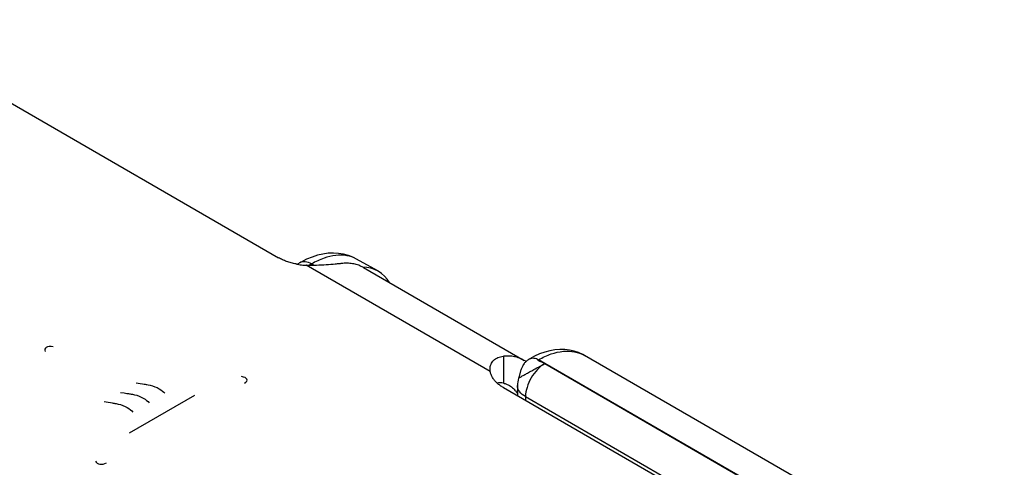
# Model space of a CAD drawing. Header units: inches. Extents: x 0 to 22, y 0 to 17.
# Tile 20 of 40: x 2.977 to 4.06, y 14.652 to 15.144. Entities that reach past the tile are written whole.
import ezdxf

# ---------------------------------------------------------------- set-up
doc = ezdxf.new("R2010")
doc.units = ezdxf.units.IN
doc.header["$LTSCALE"] = 1.21
doc.header["$MEASUREMENT"] = 0
doc.layers.get('0').update_dxf_attribs({"linetype": 'CONTINUOUS'})
for name, color, linetype in [('02___PRT_ALL_AXES', 7, 'CONTINUOUS'), ('03___PRT_ALL_CURVES', 7, 'CONTINUOUS'), ('FEATURES', 7, 'CONTINUOUS')]:
    doc.layers.add(name, color=color, linetype=linetype)

msp = doc.modelspace()

# ---------------------------------------------------------------- linework, layer by layer
at = {"color": 7, "linetype": 'CONTINUOUS'}
for p, q in [((3.2851, 14.8768), (3.2825, 14.8753)), ((3.2982, 14.8756), (3.2955, 14.874)), ((3.3012, 14.874), (3.2982, 14.8756)), ((3.371, 14.8679), (3.3476, 14.8809)), ((3.8671, 14.5857), (3.548, 14.7703)), ((4.0604, 14.5083), (3.5984, 14.775)), ((3.5547, 14.766), (3.8671, 14.5857)), ((3.5092, 14.7396), (3.8203, 14.56)), ((3.5247, 14.7419), (3.5246, 14.7307)), ((3.5335, 14.7297), (3.5335, 14.7256)), ((3.5335, 14.7297), (3.8458, 14.5494))]:
    msp.add_line(p, q, dxfattribs=at)
for points in [[(3.3476, 14.8809), (3.3436, 14.883), (3.3386, 14.8849), (3.3333, 14.8863), (3.3279, 14.8872), (3.3222, 14.8875), (3.3165, 14.8873), (3.3106, 14.8865), (3.3047, 14.8851), (3.2987, 14.8832), (3.2927, 14.8807)], [(3.2927, 14.8807), (3.2866, 14.8777), (3.2851, 14.8768)], [(3.5984, 14.775), (3.5967, 14.776), (3.592, 14.7781), (3.5872, 14.7797), (3.5821, 14.7808), (3.5768, 14.7814), (3.5714, 14.7815), (3.5659, 14.781), (3.5603, 14.7801), (3.5547, 14.7786), (3.5491, 14.7766), (3.5435, 14.7741), (3.5382, 14.7713)], [(3.5382, 14.7713), (3.5376, 14.771), (3.5368, 14.7705), (3.536, 14.7699), (3.5352, 14.7693), (3.5345, 14.7687), (3.5338, 14.768), (3.5332, 14.7674), (3.5326, 14.7667), (3.532, 14.766), (3.5315, 14.7652), (3.531, 14.7645), (3.5305, 14.7637), (3.5301, 14.7629), (3.5297, 14.7622), (3.5294, 14.7614), (3.5291, 14.7606), (3.5288, 14.7598), (3.5285, 14.759), (3.5282, 14.7582), (3.528, 14.7574), (3.5278, 14.7566), (3.5275, 14.7559), (3.5273, 14.7551), (3.5265, 14.752)], [(3.5265, 14.752), (3.5263, 14.7513), (3.5261, 14.7505), (3.526, 14.75)]]:
    msp.add_lwpolyline(points, dxfattribs=at)
msp.add_arc((3.5549, 14.7414), 0.0302, 163.6013, 179.0797, dxfattribs=at)
msp.add_ellipse((3.3219, 14.7808), major_axis=(0.0493, 0.087), ratio=0.572358, start_param=5.973967, end_param=6.584055, dxfattribs=at)
for points, knots in [([(3.2982, 14.8756), (3.2961, 14.8769), (3.2917, 14.8786), (3.2868, 14.8778), (3.2851, 14.8768)], [0, 0, 0, 0, 0.549283, 1, 1, 1, 1]), ([(3.3476, 14.8809), (3.3443, 14.8828), (3.3368, 14.8854), (3.3244, 14.8855), (3.3112, 14.8823), (3.3026, 14.8781), (3.2982, 14.8756)], [0, 0, 0, 0, 0.216954, 0.450105, 0.709771, 1, 1, 1, 1]), ([(3.548, 14.7703), (3.5525, 14.7728), (3.5612, 14.7769), (3.5747, 14.7801), (3.5874, 14.7797), (3.595, 14.7769), (3.5984, 14.775)], [0, 0, 0, 0, 0.289121, 0.548303, 0.781828, 1, 1, 1, 1]), ([(3.5382, 14.7713), (3.5395, 14.7721), (3.5432, 14.7726), (3.5464, 14.7712), (3.548, 14.7703)], [0, 0, 0, 0, 0.448591, 1, 1, 1, 1]), ([(3.5547, 14.766), (3.5544, 14.7662), (3.5536, 14.7666), (3.5521, 14.7672), (3.5504, 14.7679), (3.5489, 14.7685), (3.548, 14.7691), (3.5476, 14.7694), (3.5476, 14.77), (3.5479, 14.7702), (3.548, 14.7703)], [0, 0, 0, 0, 0.133444, 0.291683, 0.541391, 0.757912, 0.838165, 0.894806, 0.937417, 1, 1, 1, 1]), ([(3.526, 14.75), (3.526, 14.75), (3.5263, 14.7502), (3.5267, 14.7505), (3.5276, 14.751), (3.5287, 14.7517), (3.5301, 14.7525), (3.5325, 14.7539), (3.536, 14.7558), (3.5405, 14.7583), (3.5453, 14.7609), (3.5501, 14.7635), (3.5532, 14.7652), (3.5547, 14.766)], [0, 0, 0, 0, 0.007418, 0.026083, 0.055755, 0.095852, 0.14575, 0.20456, 0.344461, 0.505617, 0.676544, 0.84564, 1, 1, 1, 1]), ([(3.5547, 14.766), (3.5518, 14.7643), (3.5461, 14.7595), (3.5395, 14.7506), (3.5349, 14.7404), (3.5336, 14.7331), (3.5335, 14.7297)], [0, 0, 0, 0, 0.236742, 0.498927, 0.761702, 1, 1, 1, 1]), ([(3.5335, 14.7297), (3.531, 14.7311), (3.5277, 14.7337), (3.5251, 14.7384), (3.5247, 14.7408), (3.5247, 14.7419)], [0, 0, 0, 0, 0.550381, 0.783396, 1, 1, 1, 1])]:
    msp.add_open_spline(points, degree=3, knots=knots, dxfattribs=at)
at = {"layer": '02___PRT_ALL_AXES', "color": 7, "linetype": 'CONTINUOUS'}
msp.add_line((3.3552, 14.8717), (3.5319, 14.7696), dxfattribs=at)
at = {"layer": '03___PRT_ALL_CURVES', "color": 40, "linetype": 'CONTINUOUS'}
msp.add_line((3.0978, 14.6899), (3.1698, 14.7313), dxfattribs=at)
for points in [[(3.0138, 14.7846), (3.0072, 14.7856), (3.0032, 14.7834), (3.005, 14.7795)], [(3.1052, 14.7448), (3.1185, 14.7427), (3.1134, 14.7437), (3.1206, 14.7422)], [(3.2243, 14.7447), (3.2291, 14.7475), (3.2277, 14.7507), (3.2211, 14.7517)], [(3.0878, 14.7344), (3.1011, 14.7323), (3.0961, 14.7333), (3.1032, 14.7318)], [(3.1206, 14.7422), (3.1277, 14.7407), (3.1339, 14.7365), (3.1368, 14.7334)], [(3.07, 14.7242), (3.0833, 14.7221), (3.0782, 14.7231), (3.0854, 14.7216)], [(3.1032, 14.7318), (3.1103, 14.7304), (3.1166, 14.7261), (3.1194, 14.723)], [(3.0854, 14.7216), (3.0925, 14.7202), (3.0988, 14.7159), (3.1016, 14.7128)], [(3.0605, 14.6588), (3.0622, 14.655), (3.0676, 14.6541), (3.0725, 14.6569)]]:
    msp.add_open_spline(points, degree=3, dxfattribs=at)
at = {"layer": 'FEATURES', "color": 7, "linetype": 'CONTINUOUS'}
for p, q in [((2.8085, 15.1442), (3.2617, 14.8825)), ((3.4948, 14.7573), (3.2923, 14.8742)), ((3.5092, 14.7741), (3.5092, 14.7445)), ((3.4948, 14.7573), (3.4946, 14.76)), ((3.5226, 14.7362), (3.5246, 14.7332))]:
    msp.add_line(p, q, dxfattribs=at)
for centre, radius, start, end in [((3.2961, 14.9528), 0.0786, 258.9745, 260.0385), ((3.2968, 14.9567), 0.0827, 260.0706, 264.2314), ((3.297, 14.9589), 0.0849, 264.2261, 266.821), ((3.5152, 14.7407), 0.0334, 55.6443, 59.9906), ((3.5036, 14.7212), 0.0241, 45.0487, 46.2696), ((3.5031, 14.7206), 0.025, 38.6821, 45.032)]:
    msp.add_arc(centre, radius, start, end, dxfattribs=at)
for points, knots in [([(3.2811, 14.8756), (3.2793, 14.8759), (3.2758, 14.8767), (3.2707, 14.8783), (3.2661, 14.8802), (3.2631, 14.8817), (3.2617, 14.8825)], [0, 0, 0, 0, 0.26486, 0.520953, 0.766626, 1, 1, 1, 1]), ([(3.3324, 14.8762), (3.3311, 14.8761), (3.3284, 14.8758), (3.3224, 14.8752), (3.314, 14.8745), (3.3034, 14.8739), (3.296, 14.874), (3.2923, 14.8742)], [0, 0, 0, 0, 0.097515, 0.206021, 0.450837, 0.720753, 1, 1, 1, 1]), ([(3.3552, 14.8717), (3.3535, 14.8726), (3.3501, 14.8743), (3.3445, 14.8758), (3.3386, 14.8765), (3.3345, 14.8764), (3.3324, 14.8762)], [0, 0, 0, 0, 0.239435, 0.483375, 0.735906, 1, 1, 1, 1]), ([(3.4946, 14.76), (3.4946, 14.7609), (3.4947, 14.7627), (3.4955, 14.7653), (3.4967, 14.7677), (3.4985, 14.7697), (3.5006, 14.7715), (3.5032, 14.7728), (3.5061, 14.7737), (3.5081, 14.774), (3.5092, 14.7741)], [0, 0, 0, 0, 0.122351, 0.241137, 0.358352, 0.476341, 0.597552, 0.724196, 0.85799, 1, 1, 1, 1]), ([(3.5319, 14.7696), (3.5303, 14.7706), (3.5269, 14.7722), (3.5213, 14.7738), (3.5153, 14.7744), (3.5113, 14.7743), (3.5092, 14.7741)], [0, 0, 0, 0, 0.239435, 0.483375, 0.735906, 1, 1, 1, 1]), ([(3.5024, 14.7445), (3.5013, 14.7455), (3.4995, 14.7474), (3.4972, 14.7505), (3.4956, 14.7538), (3.495, 14.7561), (3.4948, 14.7573)], [0, 0, 0, 0, 0.273147, 0.528702, 0.769702, 1, 1, 1, 1]), ([(3.5092, 14.7445), (3.508, 14.7448), (3.5057, 14.7451), (3.5034, 14.7448), (3.5024, 14.7446)], [0, 0, 0, 0, 0.520908, 1, 1, 1, 1]), ([(3.5092, 14.7396), (3.5079, 14.7403), (3.5056, 14.7419), (3.5034, 14.7436), (3.5024, 14.7445)], [0, 0, 0, 0, 0.514627, 1, 1, 1, 1]), ([(3.5092, 14.7445), (3.5104, 14.7442), (3.5127, 14.7436), (3.5149, 14.7425), (3.5159, 14.7419)], [0, 0, 0, 0, 0.503612, 1, 1, 1, 1]), ([(3.5159, 14.7419), (3.5167, 14.7415), (3.5183, 14.7404), (3.5197, 14.7392), (3.5203, 14.7386)], [0, 0, 0, 0, 0.497697, 1, 1, 1, 1])]:
    msp.add_open_spline(points, degree=3, knots=knots, dxfattribs=at)

doc.saveas('drawing.dxf')
